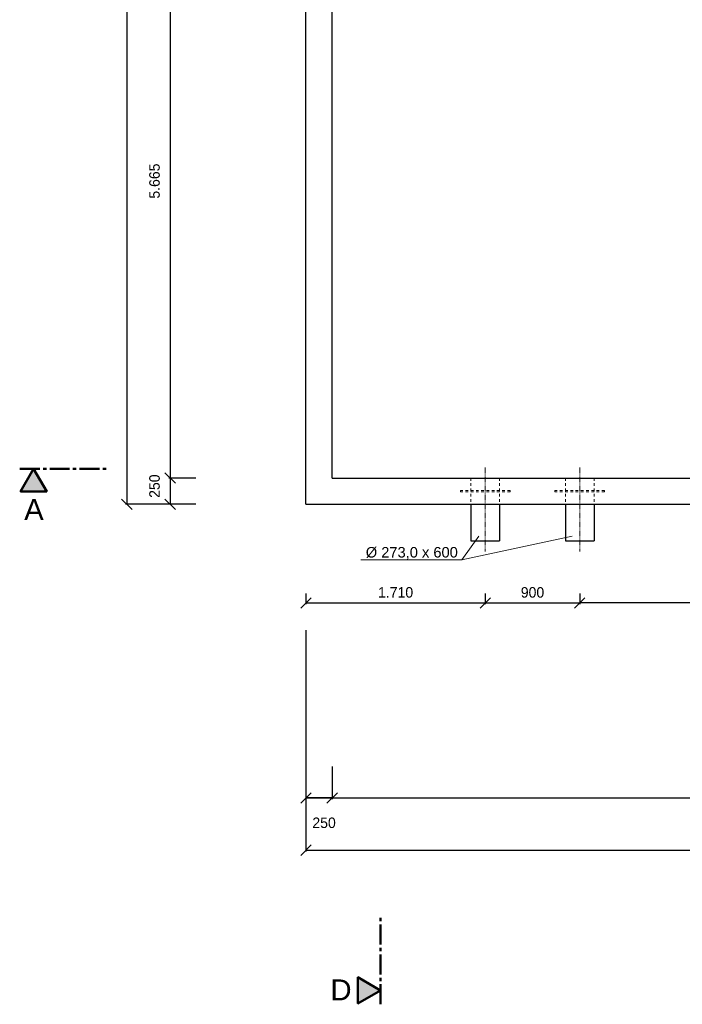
# Model space of a CAD drawing. Header units: millimetres. Extents: x -2065 to 128713, y -54195 to 32418.
# Tile 42 of 61: x 67019 to 73336, y -54195 to -44805. Entities that reach past the tile are written whole.
import ezdxf

# ---------------------------------------------------------------- set-up
doc = ezdxf.new("R2010")
doc.units = ezdxf.units.MM
doc.linetypes.add('JIS_02_1.0', pattern=[2, 1, -1])
doc.linetypes.add('MITTE2', pattern=[28.575, 19.05, -3.175, 3.175, -3.175])
doc.layers.add('Bemaßung', color=7, linetype='Continuous', lineweight=9)
for name, color, linetype in [('Beschriftung', 7, 'Continuous'), ('P-MU150AUSL', 7, 'Continuous'), ('POL_Bema', 7, 'Continuous')]:
    doc.layers.add(name, color=color, linetype=linetype)
doc.styles.add('LBB3.5M1000', font='isocp.shx', dxfattribs={"height": 3.5})
doc.dimstyles.new('DIN', dxfattribs={"dimtxt": 2.5, "dimasz": 2.5, "dimexe": 1.25, "dimexo": 0.625, "dimtad": 1, "dimtih": 1, "dimdec": 4, "dimdsep": 46, "dimlunit": 6, "dimtxsty": 'Standard', "dimcen": 2.5, "dimadec": 0, "dimazin": 0, "dimtfac": 1, "dimtdec": 4, "dimtmove": 0, "dimatfit": 3, "dimfxl": 0, "dimtvp": 1, "dimtolj": 1, "dimtzin": 0, "dimarcsym": 0})

# ---------------------------------------------------------------- blocks, each defined once
blk = doc.blocks.new('_Oblique')
at = {"layer": 'POL_Bema', "color": 0, "lineweight": -2}
blk.add_line((-0.5, -0.5), (0.5, 0.5), dxfattribs=at)
blk = doc.blocks.new('*D427')
at = {"layer": 'Bemaßung', "color": 0, "lineweight": -2, "transparency": 16777216}
for p, q in [((69747.5, -50276.9), (69747.5, -50380)), ((71457.5, -50276.9), (71457.5, -50380)), ((69747.5, -50367.5), (71457.5, -50367.5))]:
    blk.add_line(p, q, dxfattribs=at)
at = {"layer": 'DEFPOINTS', "color": 0, "transparency": 16777216}
for p in [(69747.5, -49426.9), (71457.5, -49426.9), (71457.5, -50367.5)]:
    blk.add_point(p, dxfattribs=at)
at = {"layer": 'Bemaßung', "color": 0, "lineweight": -2, "transparency": 16777216, "xscale": 100, "yscale": 100, "zscale": 100, "rotation": 180}
blk.add_blockref('_Oblique', (69747.5, -50367.5), dxfattribs=at)
at = {"layer": 'Bemaßung', "color": 0, "lineweight": -2, "transparency": 16777216, "xscale": 100, "yscale": 100, "zscale": 100}
blk.add_blockref('_Oblique', (71457.5, -50367.5), dxfattribs=at)
at = {"layer": 'Bemaßung', "color": 0, "transparency": 16777216, "insert": (70602.5, -50267.5), "char_height": 100, "attachment_point": 5}
blk.add_mtext('\\A1;1.710', dxfattribs=at)
blk = doc.blocks.new('*D428')
at = {"layer": 'Bemaßung', "color": 0, "lineweight": -2, "transparency": 16777216}
for p, q in [((72357.5, -50276.9), (72357.5, -50380)), ((75597.5, -50276.9), (75597.5, -50380)), ((75597.5, -50367.5), (72357.5, -50367.5))]:
    blk.add_line(p, q, dxfattribs=at)
at = {"layer": 'DEFPOINTS', "color": 0, "transparency": 16777216}
for p in [(72357.5, -49426.9), (75597.5, -49426.9), (72357.5, -50367.5)]:
    blk.add_point(p, dxfattribs=at)
at = {"layer": 'Bemaßung', "color": 0, "lineweight": -2, "transparency": 16777216, "xscale": 100, "yscale": 100, "zscale": 100, "rotation": 180}
blk.add_blockref('_Oblique', (72357.5, -50367.5), dxfattribs=at)
at = {"layer": 'Bemaßung', "color": 0, "lineweight": -2, "transparency": 16777216, "xscale": 100, "yscale": 100, "zscale": 100}
blk.add_blockref('_Oblique', (75597.5, -50367.5), dxfattribs=at)
at = {"layer": 'Bemaßung', "color": 0, "transparency": 16777216, "insert": (73977.5, -50267.5), "char_height": 100, "attachment_point": 5}
blk.add_mtext('\\A1;3.240', dxfattribs=at)
blk = doc.blocks.new('*D431')
at = {"layer": 'Bemaßung', "color": 0, "lineweight": -2, "transparency": 16777216}
for p, q in [((68697.5, -49176.9), (68440.4, -49176.9)), ((68452.9, -49176.9), (68452.9, -49426.9)), ((68697.5, -49426.9), (68440.4, -49426.9))]:
    blk.add_line(p, q, dxfattribs=at)
at = {"layer": 'DEFPOINTS', "color": 0, "transparency": 16777216}
for p in [(69997.5, -49176.9), (68452.9, -49426.9), (69997.5, -49426.9)]:
    blk.add_point(p, dxfattribs=at)
at = {"layer": 'Bemaßung', "color": 0, "lineweight": -2, "transparency": 16777216, "xscale": 100, "yscale": 100, "zscale": 100}
for p, rotation in [((68452.9, -49176.9), 90), ((68452.9, -49426.9), 270)]:
    blk.add_blockref('_Oblique', p, dxfattribs=dict(at, rotation=rotation))
at = {"layer": 'Bemaßung', "color": 0, "transparency": 16777216, "insert": (68304.7, -49253.8), "char_height": 100, "attachment_point": 5, "rotation": 90}
blk.add_mtext('\\A1;250', dxfattribs=at)
blk = doc.blocks.new('*D434')
at = {"layer": 'Bemaßung', "color": 0, "lineweight": -2, "transparency": 16777216}
for p, q in [((68698.5, -43511.9), (68440.4, -43511.9)), ((68452.9, -43511.9), (68452.9, -49176.9)), ((68697.5, -49176.9), (68440.4, -49176.9))]:
    blk.add_line(p, q, dxfattribs=at)
at = {"layer": 'DEFPOINTS', "color": 0, "transparency": 16777216}
for p in [(69998.5, -43511.9), (68452.9, -49176.9), (69997.5, -49176.9)]:
    blk.add_point(p, dxfattribs=at)
at = {"layer": 'Bemaßung', "color": 0, "lineweight": -2, "transparency": 16777216, "xscale": 100, "yscale": 100, "zscale": 100}
for p, rotation in [((68452.9, -43511.9), 90), ((68452.9, -49176.9), 270)]:
    blk.add_blockref('_Oblique', p, dxfattribs=dict(at, rotation=rotation))
at = {"layer": 'Bemaßung', "color": 0, "transparency": 16777216, "insert": (68304.7, -46344.4), "char_height": 100, "attachment_point": 5, "rotation": 90}
blk.add_mtext('\\A1;5.665', dxfattribs=at)
blk = doc.blocks.new('*D435')
at = {"layer": 'Bemaßung', "color": 0, "lineweight": -2, "transparency": 16777216}
for p, q in [((68447.5, -38676.9), (68027.4, -38676.9)), ((68039.9, -38676.9), (68039.9, -49426.9)), ((68447.5, -49426.9), (68027.4, -49426.9))]:
    blk.add_line(p, q, dxfattribs=at)
at = {"layer": 'DEFPOINTS', "color": 0, "transparency": 16777216}
for p in [(69747.5, -38676.9), (68039.9, -49426.9), (69747.5, -49426.9)]:
    blk.add_point(p, dxfattribs=at)
at = {"layer": 'Bemaßung', "color": 0, "lineweight": -2, "transparency": 16777216, "xscale": 100, "yscale": 100, "zscale": 100}
for p, rotation in [((68039.9, -38676.9), 90), ((68039.9, -49426.9), 270)]:
    blk.add_blockref('_Oblique', p, dxfattribs=dict(at, rotation=rotation))
at = {"layer": 'Bemaßung', "color": 0, "transparency": 16777216, "insert": (67921.5, -44051.9), "char_height": 100, "attachment_point": 5, "rotation": 90}
blk.add_mtext('\\A1;10.750', dxfattribs=at)
blk = doc.blocks.new('*D442')
at = {"layer": 'Bemaßung', "color": 0, "lineweight": -2, "transparency": 16777216}
for p, q in [((69747.5, -51926.9), (69747.5, -52239.8)), ((69997.5, -51926.9), (69997.5, -52239.8)), ((69997.5, -52227.3), (69747.5, -52227.3))]:
    blk.add_line(p, q, dxfattribs=at)
at = {"layer": 'DEFPOINTS', "color": 0, "transparency": 16777216}
for p in [(69747.5, -49426.9), (69997.5, -49426.9), (69747.5, -52227.3)]:
    blk.add_point(p, dxfattribs=at)
at = {"layer": 'Bemaßung', "color": 0, "lineweight": -2, "transparency": 16777216, "xscale": 100, "yscale": 100, "zscale": 100, "rotation": 180}
blk.add_blockref('_Oblique', (69747.5, -52227.3), dxfattribs=at)
at = {"layer": 'Bemaßung', "color": 0, "lineweight": -2, "transparency": 16777216, "xscale": 100, "yscale": 100, "zscale": 100}
blk.add_blockref('_Oblique', (69997.5, -52227.3), dxfattribs=at)
at = {"layer": 'Bemaßung', "color": 0, "transparency": 16777216, "insert": (69920.4, -52464.8), "char_height": 100, "attachment_point": 5}
blk.add_mtext('\\A1;250', dxfattribs=at)
blk = doc.blocks.new('*D473')
at = {"layer": 'Bemaßung', "color": 0, "lineweight": -2, "transparency": 16777216}
for p, q in [((69747.5, -51926.9), (69747.5, -52239.8)), ((77647.5, -51926.9), (77647.5, -52239.8)), ((69747.5, -52227.3), (77647.5, -52227.3))]:
    blk.add_line(p, q, dxfattribs=at)
at = {"layer": 'DEFPOINTS', "color": 0, "transparency": 16777216}
for p in [(69747.5, -49426.9), (77647.5, -49426.9), (77647.5, -52227.3)]:
    blk.add_point(p, dxfattribs=at)
at = {"layer": 'Bemaßung', "color": 0, "lineweight": -2, "transparency": 16777216, "xscale": 100, "yscale": 100, "zscale": 100, "rotation": 180}
blk.add_blockref('_Oblique', (69747.5, -52227.3), dxfattribs=at)
at = {"layer": 'Bemaßung', "color": 0, "lineweight": -2, "transparency": 16777216, "xscale": 100, "yscale": 100, "zscale": 100}
blk.add_blockref('_Oblique', (77647.5, -52227.3), dxfattribs=at)
at = {"layer": 'Bemaßung', "color": 0, "transparency": 16777216, "insert": (73697.5, -52127.3), "char_height": 100, "attachment_point": 5}
blk.add_mtext('\\A1;7.900', dxfattribs=at)
blk = doc.blocks.new('*D446')
at = {"layer": 'Bemaßung', "color": 0, "lineweight": -2, "transparency": 16777216}
for p, q in [((69747.5, -50626.9), (69747.5, -52737.5)), ((79747.5, -52076.9), (79747.5, -52737.5)), ((69747.5, -52725), (79747.5, -52725))]:
    blk.add_line(p, q, dxfattribs=at)
at = {"layer": 'DEFPOINTS', "color": 0, "transparency": 16777216}
for p in [(69747.5, -49426.9), (79747.5, -50876.9), (79747.5, -52725)]:
    blk.add_point(p, dxfattribs=at)
at = {"layer": 'Bemaßung', "color": 0, "lineweight": -2, "transparency": 16777216, "xscale": 100, "yscale": 100, "zscale": 100, "rotation": 180}
blk.add_blockref('_Oblique', (69747.5, -52725), dxfattribs=at)
at = {"layer": 'Bemaßung', "color": 0, "lineweight": -2, "transparency": 16777216, "xscale": 100, "yscale": 100, "zscale": 100}
blk.add_blockref('_Oblique', (79747.5, -52725), dxfattribs=at)
at = {"layer": 'Bemaßung', "color": 0, "transparency": 16777216, "insert": (74747.5, -52625), "char_height": 100, "attachment_point": 5}
blk.add_mtext('\\A1;10.000', dxfattribs=at)
blk = doc.blocks.new('*D495')
at = {"layer": 'Bemaßung', "color": 0, "lineweight": -2, "transparency": 16777216}
for p, q in [((71457.5, -50276.9), (71457.5, -50380)), ((72357.5, -50276.9), (72357.5, -50380)), ((71457.5, -50367.5), (72357.5, -50367.5))]:
    blk.add_line(p, q, dxfattribs=at)
at = {"layer": 'DEFPOINTS', "color": 0, "transparency": 16777216}
for p in [(71457.5, -49426.9), (72357.5, -49426.9), (72357.5, -50367.5)]:
    blk.add_point(p, dxfattribs=at)
at = {"layer": 'Bemaßung', "color": 0, "lineweight": -2, "transparency": 16777216, "xscale": 100, "yscale": 100, "zscale": 100, "rotation": 180}
blk.add_blockref('_Oblique', (71457.5, -50367.5), dxfattribs=at)
at = {"layer": 'Bemaßung', "color": 0, "lineweight": -2, "transparency": 16777216, "xscale": 100, "yscale": 100, "zscale": 100}
blk.add_blockref('_Oblique', (72357.5, -50367.5), dxfattribs=at)
at = {"layer": 'Bemaßung', "color": 0, "transparency": 16777216, "insert": (71907.5, -50267.5), "char_height": 100, "attachment_point": 5}
blk.add_mtext('\\A1;900', dxfattribs=at)

msp = doc.modelspace()

# ---------------------------------------------------------------- hatches: boundary and pattern name
h = msp.add_hatch(color=256)
h.dxf.hatch_style = 1
h.paths.add_polyline_path([(67151.98239, -49087.7034), (67027.04114, -49304.10798), (67276.92363, -49304.10798)])
h = msp.add_hatch(color=256)
h.dxf.hatch_style = 1
h.paths.add_polyline_path([(70460.00897, -54062.47458), (70243.60439, -54187.41583), (70243.60439, -53937.53334)])

# ---------------------------------------------------------------- linework, layer by layer
for p, q in [((69747.50897, -49426.85122), (69747.50897, -38676.85122)), ((69997.50897, -49176.85122), (69997.50897, -38926.85122)), ((69997.50897, -49176.85122), (77897.50897, -49176.85122)), ((69747.50897, -49426.85122), (77647.50897, -49426.85122))]:
    msp.add_line(p, q)
at = {"linetype": 'MITTE2', "lineweight": 50, "ltscale": 10}
for p, q in [((67018.95732, -49087.7034), (67874.66575, -49087.7034)), ((70460.00897, -54195.49965), (70460.00897, -53339.79122))]:
    msp.add_line(p, q, dxfattribs=at)
at = {"linetype": 'MITTE2', "lineweight": 18, "ltscale": 3}
for p, q in [((71457.50897, -49076.85122), (71457.50897, -49876.85122)), ((72357.50897, -49076.85122), (72357.50897, -49876.85122))]:
    msp.add_line(p, q, dxfattribs=at)
at = {"linetype": 'JIS_02_1.0', "lineweight": 18, "ltscale": 25}
for p, q in [((71321.00897, -49176.85122), (71321.00897, -49426.85122)), ((71594.00897, -49176.85122), (71594.00897, -49426.85122)), ((72221.00897, -49176.85122), (72221.00897, -49426.85122)), ((72494.00897, -49176.85122), (72494.00897, -49426.85122)), ((71694.00897, -49296.85122), (71221.00897, -49296.85122)), ((71221.00897, -49306.85122), (71221.00897, -49296.85122)), ((71694.00897, -49306.85122), (71694.00897, -49296.85122)), ((72594.00897, -49296.85122), (72121.00897, -49296.85122)), ((72121.00897, -49306.85122), (72121.00897, -49296.85122)), ((72594.00897, -49306.85122), (72594.00897, -49296.85122)), ((71694.00897, -49306.85122), (71221.00897, -49306.85122)), ((72594.00897, -49306.85122), (72121.00897, -49306.85122))]:
    msp.add_line(p, q, dxfattribs=at)
at = {"lineweight": 50}
for points in [[(67151.98239, -49087.7034), (67027.04114, -49304.10798), (67276.92363, -49304.10798)], [(70460.00897, -54062.47458), (70243.60439, -54187.41583), (70243.60439, -53937.53334)]]:
    msp.add_lwpolyline(points, close=True, dxfattribs=at)
at = {"layer": 'Beschriftung', "lineweight": 5}
for p, q in [((71233.56798, -49957.94095), (71395.68577, -49729.85267)), ((71233.56798, -49957.94095), (72286.05777, -49729.85267)), ((70270.11618, -49957.94095), (71233.56798, -49957.94095))]:
    msp.add_line(p, q, dxfattribs=at)
at = {"layer": 'P-MU150AUSL', "linetype": 'Continuous', "ltscale": 10}
for p, q in [((71321.00897, -49426.85122), (71321.00897, -49776.85122)), ((71594.00897, -49426.85122), (71594.00897, -49776.85122)), ((72221.00897, -49426.85122), (72221.00897, -49776.85122)), ((72494.00897, -49426.85122), (72494.00897, -49776.85122)), ((71321.00897, -49776.85122), (71594.00897, -49776.85122)), ((72221.00897, -49776.85122), (72494.00897, -49776.85122))]:
    msp.add_line(p, q, dxfattribs=at)

# ---------------------------------------------------------------- texts
at = {"layer": 'Beschriftung', "attachment_point": 1, "style": 'LBB3.5M1000'}
for s, width, insert, char_height in [('{\\fArial|b0|i0|c0|p34;A}', 221.0671757, (67061.6022, -49377.06204), 200), ('{\\fArial|b0|i0|c0|p34;%%C 273,0 x 600}', 884.5236077, (70318.13526, -49834.47574), 100), ('{\\fArial|b0|i0|c0|p34;D}', 221.0671757, (69981.09389, -53957.87639), 200)]:
    msp.add_mtext_dynamic_manual_height_columns(s, width=width, gutter_width=17.5, heights=[0], dxfattribs=dict(at, insert=insert, char_height=char_height))

# ---------------------------------------------------------------- dimensions: what is measured, and where the dimension line sits
at = {"layer": 'Bemaßung'}
for base, p1, p2, angle, picture, middle in [((68039.85748, -49426.85122), (69747.50897, -38676.85122), (69747.50897, -49426.85122), 90, '*D435', (67921.54763, -44051.85122)), ((68452.89314, -49176.85122), (69998.50897, -43511.85122), (69997.50897, -49176.85122), 90, '*D434', (68304.68132, -46344.35122)), ((68452.89314, -49426.85122), (69997.50897, -49176.85122), (69997.50897, -49426.85122), 270, '*D431', (68304.68132, -49253.84902))]:
    dim = msp.add_linear_dim(base=base, p1=p1, p2=p2, angle=angle, dimstyle='DIN', override={"dimscale": 10, "dimtxt": 10, "dimasz": 10, "dimexo": 130, "dimgap": 5, "dimdec": 2, "dimblk1": 'Oblique', "dimblk2": 'Oblique', "dimsah": 1, "dimtdec": 2, "dimtmove": 2}, dxfattribs=at)
    dim.commit()
    dim.dimension.update_dxf_attribs({"geometry": picture, "text_midpoint": middle, "dimtype": 160})
for base, p1, p2, override, picture, middle in [((71457.50897, -50367.49096), (69747.50897, -49426.85122), (71457.50897, -49426.85122), {"dimscale": 10, "dimtxt": 10, "dimasz": 10, "dimexo": 85, "dimgap": 5, "dimdec": 2, "dimblk1": 'Oblique', "dimblk2": 'Oblique', "dimsah": 1, "dimtdec": 2, "dimtmove": 2}, '*D427', (70602.50897, -50267.49096)), ((77647.50897, -52227.30837), (69747.50897, -49426.85122), (77647.50897, -49426.85122), {"dimscale": 10, "dimtxt": 10, "dimasz": 10, "dimexo": 250, "dimgap": 5, "dimdec": 2, "dimblk1": 'Oblique', "dimblk2": 'Oblique', "dimsah": 1, "dimtdec": 2, "dimtmove": 2}, '*D473', (73697.50897, -52127.30837)), ((79747.50897, -52725.04297), (69747.50897, -49426.85122), (79747.50897, -50876.85122), {"dimscale": 10, "dimtxt": 10, "dimasz": 10, "dimexo": 120, "dimgap": 5, "dimdec": 2, "dimblk1": 'Oblique', "dimblk2": 'Oblique', "dimsah": 1, "dimtdec": 2, "dimtmove": 2}, '*D446', (74747.50897, -52625.04297)), ((72357.50897, -50367.49096), (71457.50897, -49426.85122), (72357.50897, -49426.85122), {"dimscale": 10, "dimtxt": 10, "dimasz": 10, "dimexo": 85, "dimgap": 5, "dimdec": 2, "dimblk1": 'Oblique', "dimblk2": 'Oblique', "dimsah": 1, "dimtdec": 2, "dimtmove": 2}, '*D495', (71907.50897, -50267.49096)), ((72357.50897, -50367.49096), (75597.50897, -49426.85122), (72357.50897, -49426.85122), {"dimscale": 10, "dimtxt": 10, "dimasz": 10, "dimexo": 85, "dimgap": 5, "dimdec": 2, "dimblk1": 'Oblique', "dimblk2": 'Oblique', "dimsah": 1, "dimtdec": 2, "dimtmove": 2}, '*D428', (73977.50897, -50267.49096))]:
    dim = msp.add_linear_dim(base=base, p1=p1, p2=p2, dimstyle='DIN', override=override, dxfattribs=at)
    dim.commit()
    dim.dimension.update_dxf_attribs({"geometry": picture, "text_midpoint": middle})
dim = msp.add_linear_dim(base=(69747.50897, -52227.30837), p1=(69997.50897, -49426.85122), p2=(69747.50897, -49426.85122), dimstyle='DIN', override={"dimscale": 10, "dimtxt": 10, "dimasz": 10, "dimexo": 250, "dimgap": 5, "dimdec": 2, "dimblk1": 'Oblique', "dimblk2": 'Oblique', "dimsah": 1, "dimtdec": 2, "dimtmove": 2}, dxfattribs=at)
dim.commit()
dim.dimension.update_dxf_attribs({"geometry": '*D442', "text_midpoint": (69920.36845, -52464.80837), "dimtype": 160})

doc.saveas('drawing.dxf')
